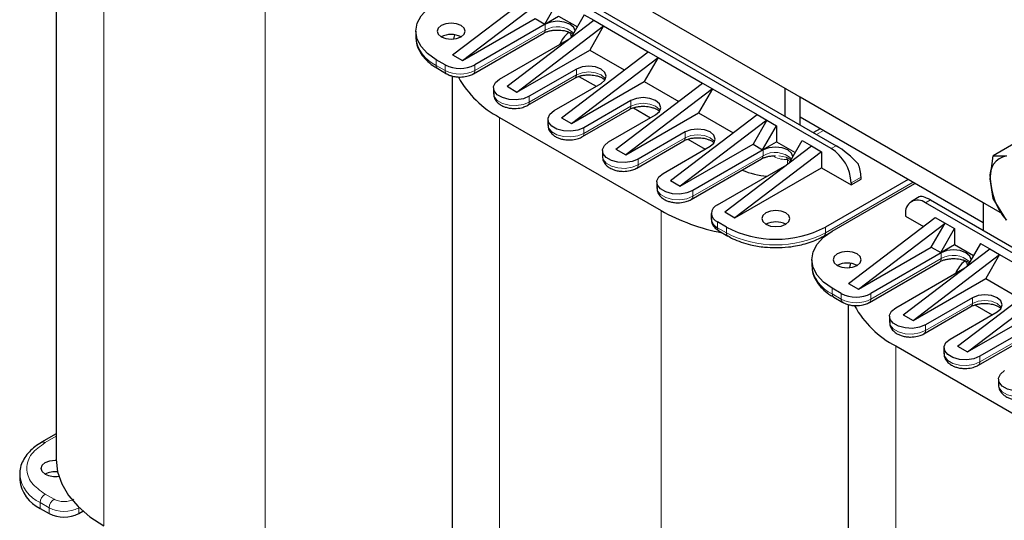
# Model space of a CAD drawing. Header units: millimetres. Extents: x 5 to 418, y -47 to 292.
# Tile 21 of 46: x 234 to 272, y 91 to 110. Entities that reach past the tile are written whole.
import ezdxf

# ---------------------------------------------------------------- set-up
doc = ezdxf.new("R2010")
doc.units = ezdxf.units.MM

msp = doc.modelspace()

# ---------------------------------------------------------------- linework, layer by layer
at = {"color": 7, "linetype": 'Continuous', "lineweight": 25}
for p, q in [((235.4035, 116.9347), (235.4035, 93.6102)), ((253.6109, 112.2122), (265.1132, 105.5721)), ((264.9246, 105.4633), (253.4224, 112.1034)), ((250.4997, 109.0335), (253.7995, 111.5482)), ((250.8768, 108.8158), (254.1766, 111.3305)), ((254.0069, 110.2092), (254.5349, 111.1236)), ((271.4412, 102.9752), (258.1272, 110.6612)), ((250.8768, 108.8158), (253.6487, 110.416)), ((252.5738, 107.8361), (255.8737, 110.3508)), ((253.6487, 110.416), (254.0069, 110.2092)), ((254.0069, 110.2092), (254.5349, 110.514)), ((254.5349, 110.514), (255.2514, 110.1003)), ((255.5154, 110.5576), (255.0207, 109.7008)), ((255.5154, 110.5576), (255.8737, 110.3508)), ((255.8737, 110.3508), (256.2508, 110.1331)), ((249.0964, 109.937), (249.0964, 109.7193)), ((254.0258, 110.1983), (251.3482, 108.6525)), ((252.951, 107.6184), (256.2508, 110.1331)), ((256.2508, 110.1331), (255.7228, 109.2186)), ((256.2508, 110.1331), (257.9479, 109.1534)), ((251.293, 108.3127), (253.9705, 109.8584)), ((252.291, 108.1083), (254.9305, 109.632)), ((255.0121, 109.7357), (255.0121, 109.6942)), ((252.951, 107.6184), (255.7228, 109.2186)), ((254.648, 106.6387), (257.9479, 109.1534)), ((255.7228, 109.2186), (257.0375, 108.4596)), ((257.9479, 109.1534), (258.325, 108.9357)), ((250.2168, 108.6525), (249.8774, 108.8485)), ((250.4997, 109.0335), (250.8768, 108.8158)), ((255.0252, 106.421), (258.325, 108.9357)), ((258.325, 108.9357), (257.797, 108.0212)), ((258.325, 108.9357), (260.022, 107.956)), ((249.9327, 108.5086), (250.2721, 108.3127)), ((249.9354, 108.5071), (249.9327, 108.5086)), ((255.2137, 108.4893), (253.4224, 107.4551)), ((250.479, 108.2284), (250.479, 84.8964)), ((253.3671, 107.1153), (255.1585, 108.1494)), ((255.0252, 106.421), (257.797, 108.0212)), ((255.3117, 108.2149), (255.9679, 107.8361)), ((257.797, 108.0212), (259.1117, 107.2622)), ((252.0567, 107.7817), (252.0567, 107.564)), ((252.5738, 107.8361), (252.951, 107.6184)), ((254.3652, 106.9109), (256.1565, 107.945)), ((256.7222, 105.4413), (260.022, 107.956)), ((260.3992, 107.7383), (257.0993, 105.2236)), ((260.3992, 107.7383), (259.8712, 106.8238)), ((260.022, 107.956), (260.3992, 107.7383)), ((260.3992, 107.7383), (262.0962, 106.7586)), ((263.171, 106.6933), (263.171, 107.7495)), ((257.2879, 107.2919), (255.4966, 106.2577)), ((263.7367, 106.3668), (263.7367, 107.4229)), ((270.7135, 103.3951), (263.7367, 107.4227)), ((255.4413, 105.9179), (257.2327, 106.952)), ((257.3859, 107.0175), (258.042, 106.6387)), ((252.291, 106.6495), (258.4381, 103.1008)), ((254.1309, 106.5843), (254.1309, 106.3666)), ((254.648, 106.6387), (255.0252, 106.421)), ((256.4394, 105.7135), (258.2307, 106.7476)), ((257.0993, 105.2236), (259.8712, 106.8238)), ((258.7964, 104.2439), (262.0962, 106.7586)), ((262.4733, 106.5409), (259.1735, 104.0262)), ((259.8712, 106.8238), (261.1859, 106.0648)), ((262.4733, 106.5409), (261.9454, 105.6264)), ((262.0962, 106.7586), (262.4733, 106.5409)), ((262.4733, 106.5409), (262.8316, 106.334)), ((270.7135, 102.633), (263.7367, 106.6606)), ((263.7367, 106.3668), (263.7367, 106.6606)), ((262.3036, 105.4196), (262.8316, 106.334)), ((262.8316, 106.334), (262.8316, 105.7244)), ((264.5052, 106.217), (264.2473, 106.072)), ((257.5155, 104.7205), (259.3068, 105.7546)), ((259.3621, 106.0945), (257.5707, 105.0603)), ((259.46, 105.8201), (260.1162, 105.4413)), ((263.3175, 104.9112), (263.8121, 105.768)), ((263.8121, 105.768), (264.1704, 105.5612)), ((256.2051, 105.3869), (256.2051, 105.1692)), ((256.7222, 105.4413), (257.0993, 105.2236)), ((258.5135, 104.5161), (260.3049, 105.5502)), ((259.1735, 104.0262), (261.9454, 105.6264)), ((262.3225, 105.4087), (259.6449, 103.8629)), ((260.8706, 103.0465), (264.1704, 105.5612)), ((261.9454, 105.6264), (262.3036, 105.4196)), ((262.3036, 105.4196), (262.8316, 105.7244)), ((262.8316, 105.7244), (263.5481, 105.3107)), ((264.1704, 105.5612), (264.5475, 105.3435)), ((271.9391, 105.6825), (271.087, 105.1905)), ((259.5897, 103.5231), (262.2673, 105.0688)), ((264.5475, 105.3435), (261.2477, 102.8288)), ((264.5475, 105.3435), (264.5475, 104.7338)), ((270.9775, 104.3102), (271.087, 105.1905)), ((271.087, 105.1905), (271.5903, 105.1821)), ((260.5877, 103.3187), (263.2272, 104.8424)), ((261.2477, 102.8288), (264.5475, 104.7338)), ((264.5475, 104.7338), (265.6789, 104.0807)), ((267.8474, 104.2875), (264.6984, 102.4696)), ((265.6789, 104.0807), (266.056, 104.2984)), ((266.056, 104.2984), (266.056, 104.3746)), ((271.087, 103.5562), (270.9775, 104.3102)), ((258.2792, 104.1895), (258.2792, 103.9718)), ((258.7964, 104.2439), (259.1735, 104.0262)), ((264.9624, 102.3172), (268.1114, 104.1351)), ((265.6789, 104.1569), (265.6789, 104.0807)), ((268.273, 103.6204), (267.974, 103.4478)), ((271.5903, 102.7307), (271.087, 103.5562)), ((280.0096, 96.7549), (268.5073, 103.395)), ((268.6959, 103.5039), (280.1982, 96.8638)), ((270.7135, 103.3953), (270.7135, 102.3391)), ((260.3534, 102.9921), (260.3534, 102.7744)), ((260.8706, 103.0465), (261.2477, 102.8288)), ((265.5846, 100.3252), (268.8844, 102.8398)), ((267.7531, 102.9595), (267.7531, 102.8833)), ((267.7531, 102.8833), (268.4292, 102.4929)), ((268.8844, 102.8398), (269.2616, 102.6221)), ((260.9271, 102.4696), (260.5877, 102.6655)), ((265.9617, 100.1075), (269.2616, 102.6221)), ((268.7336, 101.7076), (269.2616, 102.6221)), ((269.0919, 101.5008), (269.6198, 102.4153)), ((269.2616, 102.6221), (269.6198, 102.4153)), ((269.6198, 102.4153), (269.6198, 101.8056)), ((260.643, 102.3257), (260.9824, 102.1298)), ((260.9851, 102.1283), (260.9824, 102.1298)), ((264.6431, 102.1298), (264.8636, 102.2571)), ((265.9617, 100.1075), (268.7336, 101.7076)), ((267.6588, 99.1278), (270.9586, 101.6424)), ((268.7336, 101.7076), (269.0919, 101.5008)), ((269.0919, 101.5008), (269.6198, 101.8056)), ((269.6198, 101.8056), (270.3363, 101.392)), ((270.6004, 101.8492), (270.1057, 100.9924)), ((270.6004, 101.8492), (270.9586, 101.6424)), ((270.9586, 101.6424), (271.3357, 101.4247)), ((269.1107, 101.4899), (266.4331, 99.9442)), ((268.0359, 98.9101), (271.3357, 101.4247)), ((271.3357, 101.4247), (270.8078, 100.5102)), ((271.3357, 101.4247), (273.0328, 100.445)), ((264.1813, 101.2287), (264.1813, 101.0109)), ((266.3779, 99.6044), (269.0555, 101.1501)), ((267.376, 99.3999), (270.0154, 100.9237)), ((270.0971, 101.0273), (270.0971, 100.9859)), ((268.0359, 98.9101), (270.8078, 100.5102)), ((270.8078, 100.5102), (272.1225, 99.7513)), ((265.3018, 99.9442), (264.9624, 100.1401)), ((265.5846, 100.3252), (265.9617, 100.1075)), ((269.733, 97.9304), (273.0328, 100.445)), ((270.1101, 97.7127), (273.4099, 100.2273)), ((265.0176, 99.8003), (265.357, 99.6044)), ((265.0203, 99.7988), (265.0176, 99.8003)), ((270.2987, 99.7809), (268.5073, 98.7468)), ((265.5639, 99.5201), (265.5639, 76.1881)), ((268.4521, 98.407), (270.2434, 99.4411)), ((270.3966, 99.5065), (271.0528, 99.1277)), ((267.1416, 99.0734), (267.1416, 98.8556)), ((267.6588, 99.1278), (268.0359, 98.9101)), ((269.4501, 98.2025), (271.2415, 99.2366)), ((270.1101, 97.7127), (272.882, 99.3128)), ((272.3728, 98.5835), (270.5815, 97.5494)), ((267.376, 97.9411), (273.5231, 94.3925)), ((269.733, 97.9304), (270.1101, 97.7127)), ((270.5263, 97.2096), (272.3176, 98.2437)), ((269.2158, 97.876), (269.2158, 97.6582)), ((271.29, 96.6786), (271.29, 96.4608)), ((235.4035, 94.5919), (234.8477, 94.2711)), ((234.0114, 93.0604), (234.0114, 92.8427)), ((234.7925, 91.7541), (235.1319, 91.5582)), ((236.2633, 91.5582), (236.42, 91.6487))]:
    msp.add_line(p, q, dxfattribs=at)
at = {"color": 7, "linetype": 'Continuous', "lineweight": 18}
for p, q in [((237.2155, 115.3633), (237.2155, 91.0848)), ((243.3626, 111.8146), (243.3626, 87.5362)), ((254.0258, 109.9805), (251.3482, 108.4348)), ((254.0258, 110.1983), (254.0258, 109.9805)), ((249.8774, 108.6307), (249.8774, 108.8485)), ((250.2168, 108.4348), (249.8774, 108.6307)), ((250.2168, 108.6525), (250.2168, 108.4348)), ((251.3482, 108.4348), (251.3482, 108.6525)), ((255.2137, 108.4893), (255.2137, 108.2715)), ((255.2137, 108.2715), (253.4224, 107.2374)), ((253.4224, 107.2374), (253.4224, 107.4551)), ((257.2879, 107.0741), (257.2879, 107.2919)), ((257.2879, 107.0741), (255.4966, 106.04)), ((252.291, 106.6495), (252.291, 82.371)), ((255.4966, 106.04), (255.4966, 106.2577)), ((264.3653, 106.0039), (264.6222, 106.1494)), ((259.3621, 105.8767), (257.5707, 104.8426)), ((259.3621, 106.0945), (259.3621, 105.8767)), ((262.3225, 105.4087), (262.3225, 105.1909)), ((265.1132, 105.5721), (264.9246, 105.4633)), ((257.5707, 104.8426), (257.5707, 105.0603)), ((262.3225, 105.1909), (259.6449, 103.6452)), ((262.921, 105.1846), (263.2088, 105.1317)), ((263.2522, 104.8614), (263.2522, 105.0411)), ((266.056, 104.3746), (265.6789, 104.1569)), ((268.036, 104.1787), (264.6984, 102.2519)), ((259.6449, 103.6452), (259.6449, 103.8629)), ((268.5073, 103.395), (268.6959, 103.5039)), ((258.4381, 103.1008), (258.4381, 78.8224)), ((260.5877, 102.4478), (260.5877, 102.6655)), ((260.9271, 102.2519), (260.5877, 102.4478)), ((260.9271, 102.4696), (260.9271, 102.2519)), ((264.6984, 102.2519), (264.6984, 102.4696)), ((269.1107, 101.2722), (266.4331, 99.7264)), ((269.1107, 101.4899), (269.1107, 101.2722)), ((270.1002, 101.0304), (270.0989, 101.0226)), ((264.9624, 99.9224), (264.9624, 100.1401)), ((265.3018, 99.7264), (264.9624, 99.9224)), ((265.3018, 99.9442), (265.3018, 99.7264)), ((266.4331, 99.7264), (266.4331, 99.9442)), ((270.2987, 99.7809), (270.2987, 99.5632)), ((270.2987, 99.5632), (268.5073, 98.529)), ((268.5073, 98.529), (268.5073, 98.7468)), ((272.3728, 98.3658), (270.5815, 97.3316)), ((267.376, 97.9411), (267.376, 73.6627)), ((270.5815, 97.3316), (270.5815, 97.5494)), ((234.981, 94.2579), (235.4035, 94.5017)), ((235.3204, 92.1025), (234.981, 92.2985)), ((234.7925, 91.9719), (235.1319, 91.7759)), ((234.7925, 91.7541), (234.7925, 91.9719)), ((235.1319, 91.7759), (235.1319, 91.5582)), ((236.2626, 91.7946), (236.2633, 91.7759)), ((236.2633, 91.7759), (236.2748, 91.7826)), ((236.2633, 91.5582), (236.2633, 91.7759))]:
    msp.add_line(p, q, dxfattribs=at)
at = {"color": 7, "linetype": 'Continuous', "lineweight": 25, "flags": 128}
for points in [[(249.8774, 108.8485), (249.5458, 109.0818), (249.2994, 109.3479), (249.1476, 109.6367), (249.0964, 109.937), (249.1476, 110.2374), (249.2994, 110.5261), (249.5458, 110.7923), (249.8774, 111.0256)], [(255.1629, 109.947), (255.1131, 110.0734), (254.9686, 110.1983), (254.7523, 110.2817), (254.4972, 110.311), (254.2421, 110.2817), (254.0258, 110.1983)], [(250.066, 109.7193), (250.239, 109.6526), (250.4431, 109.6291), (250.6472, 109.6526), (250.8202, 109.7193), (250.9358, 109.8192), (250.9764, 109.937), (250.9358, 110.0548), (250.8202, 110.1547), (250.6472, 110.2215), (250.4431, 110.2449), (250.239, 110.2215), (250.066, 110.1547), (249.9504, 110.0548), (249.9098, 109.937), (249.9504, 109.8192), (250.066, 109.7193)], [(250.5744, 109.7999), (250.5319, 109.6411), (250.5301, 109.6333)], [(256.1565, 107.945), (256.301, 108.0698), (256.3518, 108.2171), (256.301, 108.3644), (256.1565, 108.4893), (255.9402, 108.5727), (255.6851, 108.602), (255.43, 108.5727), (255.2137, 108.4893)], [(253.4224, 107.4551), (253.1948, 107.3631), (252.9264, 107.3216), (252.6496, 107.3356), (252.3978, 107.4034), (252.2014, 107.5168), (252.084, 107.6622), (252.0597, 107.822), (252.1316, 107.9769), (252.291, 108.1083)], [(258.2307, 106.7476), (258.3752, 106.8724), (258.426, 107.0197), (258.3752, 107.167), (258.2307, 107.2919), (258.0144, 107.3753), (257.7593, 107.4046), (257.5042, 107.3753), (257.2879, 107.2919)], [(255.4966, 106.2577), (255.269, 106.1657), (255.0006, 106.1242), (254.7238, 106.1382), (254.472, 106.206), (254.2755, 106.3194), (254.1581, 106.4648), (254.1339, 106.6246), (254.2058, 106.7795), (254.3652, 106.9109)], [(260.3049, 105.5502), (260.4494, 105.675), (260.5001, 105.8223), (260.4494, 105.9696), (260.3049, 106.0945), (260.0886, 106.1779), (259.8335, 106.2072), (259.5784, 106.1779), (259.3621, 106.0945)], [(257.5707, 105.0603), (257.3431, 104.9683), (257.0748, 104.9268), (256.798, 104.9408), (256.5462, 105.0086), (256.3497, 105.122), (256.2323, 105.2674), (256.2081, 105.4272), (256.28, 105.5821), (256.4394, 105.7135)], [(263.4596, 105.1574), (263.4098, 105.2838), (263.2653, 105.4087), (263.049, 105.4921), (262.7939, 105.5214), (262.5388, 105.4921), (262.3225, 105.4087)], [(259.6449, 103.8629), (259.4173, 103.771), (259.149, 103.7294), (258.8722, 103.7434), (258.6204, 103.8112), (258.4239, 103.9246), (258.3065, 104.07), (258.2823, 104.2298), (258.3542, 104.3847), (258.5135, 104.5161)], [(262.4356, 102.5785), (262.6087, 102.5117), (262.8128, 102.4883), (263.0169, 102.5117), (263.1899, 102.5785), (263.3055, 102.6784), (263.3461, 102.7962), (263.3055, 102.914), (263.1899, 103.0139), (263.0169, 103.0806), (262.8128, 103.1041), (262.6087, 103.0806), (262.4356, 103.0139), (262.32, 102.914), (262.2794, 102.7962), (262.32, 102.6784), (262.4356, 102.5785)], [(264.9624, 100.1401), (264.6307, 100.3734), (264.3843, 100.6396), (264.2326, 100.9283), (264.1813, 101.2287), (264.2326, 101.529), (264.3843, 101.8178), (264.6307, 102.0839), (264.9624, 102.3172)], [(265.1509, 101.011), (265.3239, 100.9442), (265.528, 100.9208), (265.7321, 100.9442), (265.9052, 101.011), (266.0208, 101.1108), (266.0614, 101.2287), (266.0208, 101.3465), (265.9052, 101.4464), (265.7321, 101.5131), (265.528, 101.5366), (265.3239, 101.5131), (265.1509, 101.4464), (265.0353, 101.3465), (264.9947, 101.2287), (265.0353, 101.1108), (265.1509, 101.011)], [(270.2478, 101.2386), (270.198, 101.3651), (270.0535, 101.4899), (269.8372, 101.5733), (269.5821, 101.6026), (269.327, 101.5733), (269.1107, 101.4899)], [(265.6594, 101.0916), (265.6168, 100.9327), (265.6151, 100.9249)], [(271.2415, 99.2366), (271.386, 99.3615), (271.4367, 99.5088), (271.386, 99.656), (271.2415, 99.7809), (271.0252, 99.8643), (270.7701, 99.8936), (270.5149, 99.8643), (270.2987, 99.7809)], [(268.5073, 98.7468), (268.2797, 98.6548), (268.0114, 98.6133), (267.7346, 98.6273), (267.4828, 98.695), (267.2863, 98.8085), (267.1689, 98.9538), (267.1447, 99.1136), (267.2166, 99.2685), (267.376, 99.3999)], [(270.5815, 97.5494), (270.3539, 97.4574), (270.0855, 97.4159), (269.8088, 97.4299), (269.557, 97.4976), (269.3605, 97.6111), (269.2431, 97.7564), (269.2189, 97.9162), (269.2908, 98.0711), (269.4501, 98.2025)], [(272.6557, 96.352), (272.4281, 96.26), (272.1597, 96.2185), (271.8829, 96.2325), (271.6311, 96.3002), (271.4347, 96.4137), (271.3173, 96.559), (271.293, 96.7188), (271.3649, 96.8737), (271.5243, 97.0051)], [(234.981, 93.0605), (234.8654, 93.1604), (234.8248, 93.2782), (234.8654, 93.396), (234.981, 93.4959), (235.1541, 93.5626), (235.3582, 93.5861), (235.4036, 93.5849)], [(235.4035, 93.6102), (235.4564, 93.1441), (235.6143, 92.6859), (235.8744, 92.2435), (236.2323, 91.8245), (236.6819, 91.4361), (237.2155, 91.0848)]]:
    msp.add_lwpolyline(points, dxfattribs=at)
at = {"color": 7, "linetype": 'Continuous', "lineweight": 18, "flags": 128}
for points in [[(256.3246, 108.1083), (256.301, 108.1467), (256.1565, 108.2715), (255.9402, 108.3549), (255.6851, 108.3842), (255.43, 108.3549), (255.2137, 108.2715)], [(252.0567, 107.564), (252.084, 107.4444), (252.2014, 107.2991), (252.3978, 107.1857), (252.6496, 107.1179), (252.9264, 107.1039), (253.1948, 107.1454), (253.4224, 107.2374)], [(258.3987, 106.9109), (258.3752, 106.9493), (258.2307, 107.0741), (258.0144, 107.1575), (257.7593, 107.1868), (257.5042, 107.1575), (257.2879, 107.0741)], [(254.1309, 106.3666), (254.1581, 106.247), (254.2755, 106.1017), (254.472, 105.9883), (254.7238, 105.9205), (255.0006, 105.9065), (255.269, 105.948), (255.4966, 106.04)], [(260.4729, 105.7135), (260.4494, 105.7519), (260.3049, 105.8767), (260.0886, 105.9601), (259.8335, 105.9894), (259.5784, 105.9601), (259.3621, 105.8767)], [(256.2051, 105.1692), (256.2323, 105.0496), (256.3497, 104.9043), (256.5462, 104.7909), (256.798, 104.7231), (257.0748, 104.7091), (257.3431, 104.7506), (257.5707, 104.8426)], [(258.2792, 103.9718), (258.3065, 103.8522), (258.4239, 103.7069), (258.6204, 103.5935), (258.8722, 103.5257), (259.149, 103.5117), (259.4173, 103.5532), (259.6449, 103.6452)], [(271.4095, 99.3999), (271.386, 99.4383), (271.2415, 99.5632), (271.0252, 99.6466), (270.7701, 99.6759), (270.5149, 99.6466), (270.2987, 99.5632)], [(267.1416, 98.8556), (267.1689, 98.7361), (267.2863, 98.5907), (267.4828, 98.4773), (267.7346, 98.4095), (268.0114, 98.3955), (268.2797, 98.437), (268.5073, 98.529)], [(269.2158, 97.6582), (269.2431, 97.5387), (269.3605, 97.3933), (269.557, 97.2799), (269.8088, 97.2121), (270.0855, 97.1981), (270.3539, 97.2396), (270.5815, 97.3316)], [(271.29, 96.4608), (271.3173, 96.3413), (271.4347, 96.1959), (271.6311, 96.0825), (271.8829, 96.0147), (272.1597, 96.0007), (272.4281, 96.0423), (272.6557, 96.1342)]]:
    msp.add_lwpolyline(points, dxfattribs=at)
at = {"color": 7, "linetype": 'Continuous', "lineweight": 18}
for centre, radius, start, end in [((253.8951, 109.9661), 0.1315, 305.01333, 6.29885), ((254.4852, 109.1801), 0.9228, 47.26075, 119.85393), ((250.4309, 109.8524), 1.3412, 185.6948, 245.62534), ((255.0321, 109.7931), 0.0548, 18.58095, 38.43319), ((250.0081, 108.6163), 0.1315, 173.70115, 234.98667), ((250.3469, 108.4203), 0.1309, 173.62584, 235.81501), ((250.7825, 109.5266), 1.2296, 242.60967, 297.39033), ((251.2176, 108.4204), 0.1314, 304.92149, 6.30725), ((255.083, 108.2571), 0.1315, 305.01333, 6.29885), ((253.2918, 107.223), 0.1314, 304.92149, 6.30725), ((257.161, 107.058), 0.1279, 304.05635, 7.25583), ((255.366, 106.0256), 0.1314, 304.92149, 6.30725), ((259.2314, 105.8623), 0.1315, 305.01333, 6.29885), ((262.1918, 105.1765), 0.1315, 305.01333, 6.29885), ((262.7819, 104.3906), 0.9228, 47.26075, 119.85393), ((263.0932, 105.0206), 0.1604, 7.36689, 43.86987), ((257.4401, 104.8282), 0.1314, 304.92149, 6.30725), ((259.5143, 103.6308), 0.1314, 304.92149, 6.30725), ((260.7184, 102.4334), 0.1315, 173.70115, 234.98667), ((261.0578, 102.2374), 0.1315, 173.70115, 234.98667), ((262.8128, 105.8911), 4.0987, 242.60967, 297.39033), ((264.5678, 102.2374), 0.1314, 304.91022, 6.30828), ((268.9801, 101.2578), 0.1315, 305.01333, 6.29885), ((269.5701, 100.4718), 0.9228, 47.26075, 119.85393), ((265.5159, 101.144), 1.3412, 185.6948, 245.62534), ((270.1171, 101.0847), 0.0548, 18.58095, 38.43319), ((265.093, 99.908), 0.1315, 173.70115, 234.98667), ((265.4319, 99.7119), 0.1309, 173.62584, 235.81501), ((265.8675, 100.8182), 1.2296, 242.60967, 297.39033), ((266.3025, 99.712), 0.1314, 304.92149, 6.30725), ((270.168, 99.5487), 0.1315, 305.01333, 6.29885), ((268.3767, 98.5146), 0.1314, 304.92149, 6.30725), ((270.4509, 97.3172), 0.1314, 304.92149, 6.30725), ((234.9029, 94.1488), 0.1342, 54.39136, 114.20455), ((235.3495, 93.1977), 1.3464, 186.41564, 245.56222), ((235.2019, 91.9533), 0.4098, 122.60548, 177.39452), ((235.5413, 91.7573), 0.4098, 122.60548, 177.39452), ((235.6976, 92.8677), 1.2296, 242.60967, 297.39033)]:
    msp.add_arc(centre, radius, start, end, dxfattribs=at)
at = {"color": 7, "linetype": 'Continuous', "lineweight": 25}
for centre, radius, start, end in [((255.6239, 108.9972), 1.1314, 128.42598, 157.58721), ((250.4431, 108.9914), 0.8198, 62.61575, 117.38425), ((250.7825, 109.7443), 1.2296, 242.60967, 297.39033), ((254.0788, 110.0476), 3.8397, 209.09019, 242.2501), ((264.0413, 104.0823), 1.6393, 2.60548, 57.39452), ((271.7298, 104.4327), 0.7623, 100.54678, 189.25188), ((262.7353, 107.511), 3.1117, 247.1904, 265.25851), ((264.6676, 104.3477), 1.3887, 1.10815, 22.02116), ((273.6351, 104.4327), 2.6605, 182.63929, 219.77207), ((260.7117, 102.9921), 0.3493, 110.78342, 249.21658), ((268.2129, 103.0341), 0.4658, 50.79671, 189.21404), ((262.2516, 109.9782), 7.8639, 240.99191, 259.08682), ((260.7538, 102.8143), 0.4024, 185.6948, 245.62534), ((262.8128, 106.1088), 4.0987, 242.60967, 297.39033), ((262.8128, 101.8505), 0.8198, 62.61575, 117.38425), ((265.528, 100.283), 0.8198, 62.61575, 117.38425), ((270.7089, 100.2888), 1.1314, 128.42598, 157.58721), ((265.8675, 101.036), 1.2296, 242.60967, 297.39033), ((269.1638, 101.3392), 3.8397, 209.09019, 242.2501), ((235.3589, 93.7979), 0.8287, 242.86825, 279.80902), ((235.357, 92.3287), 0.8226, 83.07973, 117.18955), ((235.346, 92.9758), 1.3412, 185.6948, 245.62534), ((235.6976, 92.65), 1.2296, 242.60967, 297.39033)]:
    msp.add_arc(centre, radius, start, end, dxfattribs=at)
for centre, start_param, end_param in [((265.4903, 104.9188), 1.2264797, 2.2736773), ((269.073, 102.8506), 2.2736773, 3.0589942)]:
    msp.add_ellipse(centre, major_axis=(0.8193, -0.7545), ratio=0.2648379, start_param=start_param, end_param=end_param, dxfattribs=at)
for points, knots in [([(253.9734, 109.8579), (253.979, 109.8618), (254.0103, 109.8839), (254.0954, 109.9175), (254.2193, 109.9534), (254.3544, 109.9763), (254.4513, 109.9792), (254.4972, 109.9805)], [0, 0, 0, 0, 0.0546374, 0.3063094, 0.5201704, 0.7728861, 1, 1, 1, 1]), ([(254.4972, 109.9805), (254.5807, 109.9759), (254.6962, 109.9696), (254.8234, 109.9408), (254.8664, 109.9247), (254.8842, 109.9181)], [0, 0, 0, 0, 0.60520405, 0.83607612, 1, 1, 1, 1]), ([(254.8728, 109.9243), (254.8897, 109.9173), (254.9255, 109.9026), (254.9709, 109.8597), (255.0048, 109.8024), (255.0102, 109.7582), (255.0129, 109.736)], [0, 0, 0, 0, 0.2240801, 0.4727792, 0.73611, 1, 1, 1, 1]), ([(249.1056, 109.7357), (249.1041, 109.6739), (249.1005, 109.5166), (249.1825, 109.2694), (249.3328, 109.0083), (249.5502, 108.776), (249.7549, 108.61), (249.8986, 108.5329), (249.9376, 108.512)], [0, 0, 0, 0, 0.1284486, 0.3266041, 0.5273913, 0.7285153, 0.9263575, 1, 1, 1, 1]), ([(250.2751, 108.3156), (250.2953, 108.3029), (250.3517, 108.2674), (250.4679, 108.2279), (250.6176, 108.1932), (250.7274, 108.1889), (250.7825, 108.1868)], [0, 0, 0, 0, 0.1439669, 0.4026038, 0.700255, 1, 1, 1, 1]), ([(250.7825, 108.1868), (250.8727, 108.1921), (250.9979, 108.1995), (251.1637, 108.2508), (251.2485, 108.2811), (251.2911, 108.3121), (251.2926, 108.3132)], [0, 0, 0, 0, 0.4884915, 0.6776609, 0.9887391, 1, 1, 1, 1]), ([(255.1614, 108.1489), (255.1669, 108.1528), (255.1983, 108.1749), (255.2834, 108.2084), (255.4073, 108.2446), (255.5424, 108.2665), (255.7224, 108.2759), (255.8853, 108.2604), (256.0357, 108.2252), (256.1447, 108.1867), (256.2406, 108.1349), (256.2936, 108.0946), (256.3052, 108.0798), (256.3053, 108.0796)], [0, 0, 0, 0, 0.023507, 0.1317854, 0.2237962, 0.3325236, 0.4302363, 0.6079813, 0.6757871, 0.7843085, 0.8902457, 0.9985833, 1, 1, 1, 1]), ([(252.0658, 107.569), (252.0645, 107.5326), (252.0607, 107.4338), (252.1386, 107.287), (252.2615, 107.163), (252.3999, 107.0823), (252.5413, 107.0297), (252.692, 106.996), (252.8017, 106.9916), (252.8567, 106.9894)], [0, 0, 0, 0, 0.1041729, 0.2833937, 0.4599477, 0.6053, 0.7245524, 0.8617935, 1, 1, 1, 1]), ([(252.8567, 106.9894), (252.9469, 106.9947), (253.0721, 107.0021), (253.2379, 107.0534), (253.3226, 107.0837), (253.3653, 107.1147), (253.3668, 107.1158)], [0, 0, 0, 0, 0.4884915, 0.6776609, 0.9887391, 1, 1, 1, 1]), ([(257.2357, 106.9516), (257.2413, 106.9555), (257.2725, 106.9775), (257.3576, 107.011), (257.4815, 107.0472), (257.6166, 107.0691), (257.7966, 107.0785), (257.9595, 107.063), (258.1098, 107.0278), (258.2189, 106.9893), (258.3147, 106.9375), (258.3677, 106.8972), (258.3793, 106.8824), (258.3795, 106.8822)], [0, 0, 0, 0, 0.0232648, 0.1315701, 0.2236037, 0.3323581, 0.430095, 0.6078841, 0.6757067, 0.784255, 0.8902185, 0.9985829, 1, 1, 1, 1]), ([(254.14, 106.3716), (254.1386, 106.3352), (254.1349, 106.2364), (254.2128, 106.0896), (254.3356, 105.9656), (254.4741, 105.8849), (254.6155, 105.8323), (254.7662, 105.7986), (254.8758, 105.7942), (254.9309, 105.792)], [0, 0, 0, 0, 0.1041729, 0.2833937, 0.4599477, 0.6053, 0.7245524, 0.8617935, 1, 1, 1, 1]), ([(254.9309, 105.792), (255.0211, 105.7973), (255.1463, 105.8047), (255.3121, 105.856), (255.3968, 105.8863), (255.4394, 105.9173), (255.4409, 105.9184)], [0, 0, 0, 0, 0.4884915, 0.6776609, 0.9887391, 1, 1, 1, 1]), ([(259.3097, 105.7541), (259.3153, 105.758), (259.3466, 105.7801), (259.4318, 105.8136), (259.5556, 105.8498), (259.6908, 105.8717), (259.8708, 105.8811), (260.0337, 105.8656), (260.184, 105.8304), (260.2931, 105.7919), (260.3889, 105.7401), (260.4419, 105.6998), (260.4535, 105.685), (260.4537, 105.6848)], [0, 0, 0, 0, 0.02350698, 0.13178542, 0.22379619, 0.33252363, 0.43023629, 0.60798127, 0.67578708, 0.7843085, 0.89024569, 0.99858328, 1, 1, 1, 1]), ([(256.2142, 105.1742), (256.2128, 105.1378), (256.2091, 105.039), (256.2869, 104.8922), (256.4098, 104.7682), (256.5483, 104.6875), (256.6897, 104.6349), (256.8403, 104.6012), (256.95, 104.5968), (257.0051, 104.5946)], [0, 0, 0, 0, 0.1041729, 0.2833937, 0.4599477, 0.6053, 0.7245524, 0.8617935, 1, 1, 1, 1]), ([(262.2701, 105.0683), (262.2757, 105.0722), (262.3071, 105.0943), (262.3922, 105.1279), (262.5161, 105.1638), (262.6511, 105.1867), (262.748, 105.1896), (262.7939, 105.1909)], [0, 0, 0, 0, 0.0546374, 0.3063094, 0.5201704, 0.7728861, 1, 1, 1, 1]), ([(257.0051, 104.5946), (257.0953, 104.5999), (257.2205, 104.6073), (257.3863, 104.6586), (257.471, 104.6889), (257.5136, 104.7199), (257.5151, 104.721)], [0, 0, 0, 0, 0.4884915, 0.6776609, 0.9887391, 1, 1, 1, 1]), ([(258.2884, 103.9768), (258.287, 103.9404), (258.2833, 103.8416), (258.3611, 103.6948), (258.484, 103.5708), (258.6224, 103.4901), (258.7639, 103.4375), (258.9145, 103.4038), (259.0242, 103.3994), (259.0792, 103.3972)], [0, 0, 0, 0, 0.1041729, 0.2833937, 0.4599477, 0.6053, 0.7245524, 0.8617935, 1, 1, 1, 1]), ([(259.0792, 103.3972), (259.1695, 103.4025), (259.2946, 103.4099), (259.4605, 103.4612), (259.5452, 103.4915), (259.5878, 103.5225), (259.5893, 103.5236)], [0, 0, 0, 0, 0.4884915, 0.6776609, 0.9887391, 1, 1, 1, 1]), ([(260.3626, 102.7794), (260.3612, 102.743), (260.3573, 102.6441), (260.4362, 102.4984), (260.5394, 102.387), (260.6208, 102.3424), (260.646, 102.3286)], [0, 0, 0, 0, 0.1932995, 0.5258551, 0.8534622, 1, 1, 1, 1]), ([(260.9873, 102.1332), (261.0476, 102.0978), (261.2011, 102.0079), (261.4892, 101.8954), (261.8071, 101.8022), (262.1087, 101.7425), (262.4326, 101.6986), (262.6691, 101.6922), (262.8128, 101.6883)], [0, 0, 0, 0, 0.1233865, 0.3140566, 0.5067691, 0.6481914, 0.7861755, 1, 1, 1, 1]), ([(262.8128, 101.6883), (262.9726, 101.693), (263.1973, 101.6996), (263.5203, 101.7435), (263.7874, 101.7952), (264.0878, 101.8799), (264.3794, 101.9889), (264.5547, 102.0828), (264.6428, 102.13)], [0, 0, 0, 0, 0.23776937, 0.33406225, 0.49250219, 0.65471314, 0.82658835, 1, 1, 1, 1]), ([(269.0584, 101.1495), (269.064, 101.1535), (269.0953, 101.1756), (269.1804, 101.2091), (269.3043, 101.2451), (269.4393, 101.2679), (269.5363, 101.2708), (269.5821, 101.2722)], [0, 0, 0, 0, 0.0546374, 0.3063094, 0.5201704, 0.7728861, 1, 1, 1, 1]), ([(269.5821, 101.2722), (269.6657, 101.2676), (269.7811, 101.2612), (269.9084, 101.2324), (269.9513, 101.2164), (269.9691, 101.2097)], [0, 0, 0, 0, 0.6052041, 0.8360761, 1, 1, 1, 1]), ([(264.1905, 101.0274), (264.1891, 100.9655), (264.1855, 100.8082), (264.2674, 100.561), (264.4177, 100.2999), (264.6352, 100.0677), (264.8398, 99.9016), (264.9836, 99.8246), (265.0226, 99.8037)], [0, 0, 0, 0, 0.1284486, 0.3266041, 0.5273913, 0.7285153, 0.9263575, 1, 1, 1, 1]), ([(269.9577, 101.2159), (269.9747, 101.2089), (270.0104, 101.1942), (270.0558, 101.1514), (270.0897, 101.0941), (270.0952, 101.0498), (270.0979, 101.0276)], [0, 0, 0, 0, 0.2240801, 0.4727792, 0.73611, 1, 1, 1, 1]), ([(265.3601, 99.6072), (265.3802, 99.5945), (265.4366, 99.559), (265.5528, 99.5195), (265.7026, 99.4848), (265.8124, 99.4806), (265.8675, 99.4785)], [0, 0, 0, 0, 0.1439669, 0.4026038, 0.700255, 1, 1, 1, 1]), ([(265.8675, 99.4785), (265.9577, 99.4838), (266.0829, 99.4912), (266.2487, 99.5424), (266.3334, 99.5728), (266.376, 99.6037), (266.3775, 99.6048)], [0, 0, 0, 0, 0.4884915, 0.6776609, 0.9887391, 1, 1, 1, 1]), ([(270.2463, 99.4405), (270.2519, 99.4445), (270.2832, 99.4666), (270.3683, 99.5), (270.4922, 99.5362), (270.6273, 99.5582), (270.8074, 99.5675), (270.9703, 99.5521), (271.1206, 99.5168), (271.2296, 99.4783), (271.3255, 99.4265), (271.3785, 99.3863), (271.3901, 99.3715), (271.3902, 99.3713)], [0, 0, 0, 0, 0.023507, 0.1317854, 0.2237962, 0.3325236, 0.4302363, 0.6079813, 0.6757871, 0.7843085, 0.8902457, 0.9985833, 1, 1, 1, 1]), ([(267.1508, 98.8606), (267.1494, 98.8243), (267.1457, 98.7255), (267.2235, 98.5787), (267.3464, 98.4547), (267.4848, 98.374), (267.6263, 98.3213), (267.7769, 98.2877), (267.8866, 98.2833), (267.9416, 98.2811)], [0, 0, 0, 0, 0.1041729, 0.2833937, 0.4599477, 0.6053, 0.7245524, 0.8617935, 1, 1, 1, 1]), ([(267.9416, 98.2811), (268.0319, 98.2864), (268.1571, 98.2938), (268.3229, 98.345), (268.4076, 98.3754), (268.4502, 98.4063), (268.4517, 98.4074)], [0, 0, 0, 0, 0.4884915, 0.6776609, 0.9887391, 1, 1, 1, 1]), ([(269.225, 97.6632), (269.2236, 97.6269), (269.2199, 97.5281), (269.2977, 97.3813), (269.4206, 97.2573), (269.559, 97.1766), (269.7005, 97.124), (269.8511, 97.0903), (269.9608, 97.0859), (270.0158, 97.0837)], [0, 0, 0, 0, 0.1041729, 0.2833937, 0.4599477, 0.6053, 0.7245524, 0.8617935, 1, 1, 1, 1]), ([(270.0158, 97.0837), (270.1061, 97.089), (270.2312, 97.0964), (270.397, 97.1476), (270.4818, 97.178), (270.5244, 97.2089), (270.5259, 97.21)], [0, 0, 0, 0, 0.4884915, 0.6776609, 0.9887391, 1, 1, 1, 1]), ([(271.2991, 96.4658), (271.2978, 96.4295), (271.294, 96.3307), (271.3719, 96.1839), (271.4948, 96.0599), (271.6332, 95.9792), (271.7746, 95.9266), (271.9253, 95.8929), (272.035, 95.8885), (272.09, 95.8863)], [0, 0, 0, 0, 0.10417291, 0.28339369, 0.45994767, 0.60530004, 0.72455244, 0.86179352, 1, 1, 1, 1]), ([(234.8481, 94.2708), (234.8461, 94.2699), (234.7501, 94.2214), (234.5878, 94.1023), (234.3698, 93.9117), (234.196, 93.6922), (234.0738, 93.4476), (234.0102, 93.2264), (234.0186, 93.0898), (234.0213, 93.0441)], [0, 0, 0, 0, 0.0035696, 0.1771307, 0.3537368, 0.5331278, 0.7159797, 0.9047961, 1, 1, 1, 1])]:
    msp.add_open_spline(points, degree=3, knots=knots, dxfattribs=at)
at = {"color": 7, "linetype": 'Continuous', "lineweight": 18}
for points, knots in [([(254.8854, 109.9217), (254.8914, 109.9194), (254.9178, 109.9089), (254.989, 109.8898), (255.0464, 109.848), (255.0751, 109.8272)], [0, 0, 0, 0, 0.1276035, 0.56409, 1, 1, 1, 1]), ([(263.2522, 105.0411), (263.1712, 105.0446), (263.0098, 105.0516), (262.8361, 105.1127), (262.7495, 105.1432)], [0, 0, 0, 0, 0.5016662, 1, 1, 1, 1]), ([(263.2088, 105.1317), (263.2442, 105.1157), (263.2989, 105.0911), (263.3515, 105.0498), (263.37, 105.0353)], [0, 0, 0, 0, 0.64902399, 1, 1, 1, 1]), ([(263.358, 104.9452), (263.3474, 104.957), (263.3259, 104.981), (263.3009, 105.0111), (263.2812, 105.0279), (263.271, 105.0347), (263.2611, 105.0394), (263.2552, 105.0405), (263.2522, 105.0411)], [0, 0, 0, 0, 0.3270852, 0.6618804, 0.7524621, 0.8362403, 0.9172671, 1, 1, 1, 1]), ([(269.9704, 101.2134), (269.9763, 101.211), (270.0028, 101.2005), (270.074, 101.1814), (270.1314, 101.1397), (270.16, 101.1188)], [0, 0, 0, 0, 0.1276035, 0.56409, 1, 1, 1, 1]), ([(234.981, 92.2985), (234.7902, 92.4348), (234.4967, 92.6445), (234.3132, 92.9948), (234.2603, 93.2782), (234.3132, 93.5616), (234.4967, 93.9118), (234.7902, 94.1215), (234.981, 94.2579)], [0, 0, 0, 0, 0.2394568, 0.3683607, 0.5, 0.6316393, 0.7605432, 1, 1, 1, 1]), ([(236.0747, 92.1025), (236.0222, 92.0781), (235.9411, 92.0403), (235.8063, 92.0167), (235.6975, 92.0102), (235.5888, 92.0167), (235.454, 92.0403), (235.3729, 92.0781), (235.3204, 92.1025)], [0, 0, 0, 0, 0.23944295, 0.36980709, 0.50000008, 0.63036414, 0.76055705, 1, 1, 1, 1])]:
    msp.add_open_spline(points, degree=3, knots=knots, dxfattribs=at)

doc.saveas('drawing.dxf')
